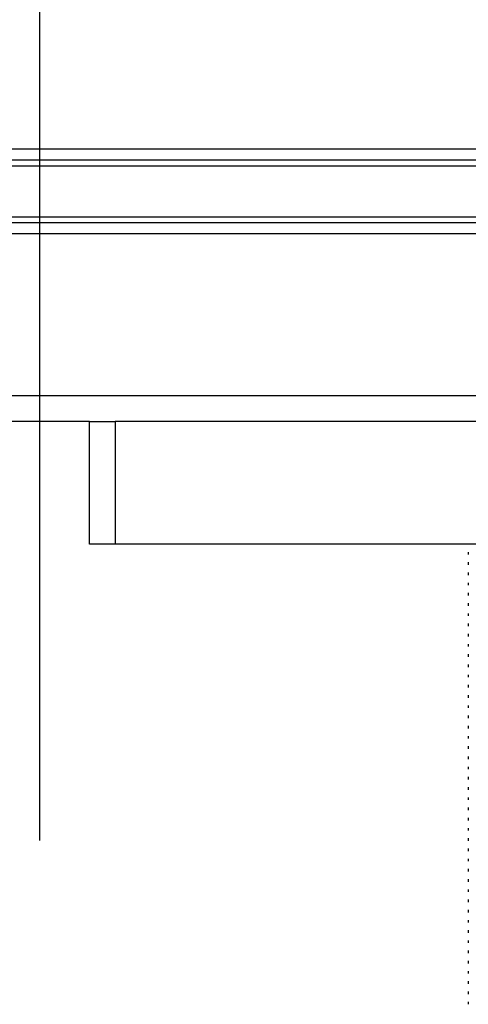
# Model space of a CAD drawing. Header units: millimetres. Extents: x 0 to 420, y 0 to 297.
# Tile 115 of 128: x 319.32 to 320.9, y 196.27 to 199.74. Entities that reach past the tile are written whole.
import ezdxf

# ---------------------------------------------------------------- set-up
doc = ezdxf.new("R2010")
doc.units = ezdxf.units.MM
doc.layers.add('QUOTE', color=174, linetype='Continuous')
doc.styles.add('SLDTEXTSTYLE3', font='TXT', dxfattribs={"width": 0.75})
doc.dimstyles.new('SLDDIMSTYLE0', dxfattribs={"dimtxt": 3, "dimasz": 3, "dimexe": 0, "dimexo": 0.0625, "dimgap": 0.75, "dimtad": 1, "dimdec": 0, "dimlfac": 27.746323, "dimrnd": 1e-09, "dimzin": 12, "dimdsep": 46, "dimtxsty": 'SLDTEXTSTYLE3', "dimsah": 1, "dimcen": 0.09, "dimadec": 0, "dimazin": 3, "dimtfac": 1, "dimtdec": 3, "dimtofl": 0, "dimtmove": 0, "dimatfit": 3, "dimfxl": 0, "dimfrac": 2, "dimtolj": 1, "dimtzin": 12, "dimarcsym": 0})

# ---------------------------------------------------------------- blocks, each defined once
blk = doc.blocks.new('_D')
at = {"layer": 'QUOTE'}
for p, q in [((296.5401, 196.8491), (296.5401, 201.868)), ((319.39, 196.8491), (319.39, 201.868)), ((296.5401, 199.868), (319.39, 199.868))]:
    blk.add_line(p, q, dxfattribs=at)
for points in [[(296.5401, 199.868), (299.5401, 199.368), (299.5401, 200.368)], [(319.39, 199.868), (316.39, 200.368), (316.39, 199.368)]]:
    blk.add_solid(points, dxfattribs=at)
at = {"layer": 'QUOTE', "insert": (304.6401, 203.7352), "char_height": 3, "attachment_point": 1, "style": 'SLDTEXTSTYLE3'}
blk.add_mtext('634', dxfattribs=at)

msp = doc.modelspace()

# ---------------------------------------------------------------- linework, layer by layer
at = {"color": 7, "linetype": 'Continuous', "lineweight": 25}
for p, q in [((322.80885, 199.28751), (296.7153, 199.28751)), ((320.94374, 199.24844), (298.58042, 199.24844)), ((320.94115, 199.22775), (298.583, 199.22775)), ((320.94115, 199.04813), (298.583, 199.04813)), ((320.94374, 199.02744), (298.58042, 199.02744)), ((322.80885, 198.98837), (296.7153, 198.98837)), ((322.80885, 198.41713), (296.7153, 198.41713)), ((319.56518, 198.32703), (299.95898, 198.32703)), ((319.56518, 197.89454), (319.56518, 198.32703)), ((319.56518, 198.32703), (319.65528, 198.32703)), ((319.65528, 198.32703), (319.65528, 197.89454)), ((322.71875, 198.32703), (319.65528, 198.32703)), ((319.65528, 197.89454), (319.56518, 197.89454)), ((322.71875, 197.89454), (319.65528, 197.89454)), ((320.89869, 197.89454), (320.89869, 197.89357)), ((320.89869, 197.86653), (320.89869, 197.85755)), ((320.89869, 197.83048), (320.89869, 197.82149)), ((320.89869, 197.79445), (320.89869, 197.78547)), ((320.89869, 197.7584), (320.89869, 197.74941)), ((320.89869, 197.72237), (320.89869, 197.71338)), ((320.89869, 197.68632), (320.89869, 197.67733)), ((320.89869, 197.65029), (320.89869, 197.6413)), ((320.89869, 197.61424), (320.89869, 197.60525)), ((320.89869, 197.5782), (320.89869, 197.56922)), ((320.89869, 197.54215), (320.89869, 197.53317)), ((320.89869, 197.50612), (320.89869, 197.49714)), ((320.89869, 197.47007), (320.89869, 197.46108)), ((320.89869, 197.43404), (320.89869, 197.42506)), ((320.89869, 197.39799), (320.89869, 197.389)), ((320.89869, 197.36196), (320.89869, 197.35298)), ((320.89869, 197.32591), (320.89869, 197.31692)), ((320.89869, 197.28988), (320.89869, 197.28089)), ((320.89869, 197.25383), (320.89869, 197.24484)), ((320.89869, 197.2178), (320.89869, 197.20881)), ((320.89869, 197.18175), (320.89869, 197.17276)), ((320.89869, 197.14572), (320.89869, 197.13673)), ((320.89869, 197.10966), (320.89869, 197.10068)), ((320.89869, 197.07363), (320.89869, 197.06465)), ((320.89869, 197.03758), (320.89869, 197.02859)), ((320.89869, 197.00155), (320.89869, 196.99257)), ((320.89869, 196.9655), (320.89869, 196.95651)), ((320.89869, 196.92947), (320.89869, 196.92049)), ((320.89869, 196.89342), (320.89869, 196.88443)), ((320.89869, 196.85739), (320.89869, 196.8484)), ((320.89869, 196.82134), (320.89869, 196.81235)), ((320.89869, 196.78531), (320.89869, 196.77632)), ((320.89869, 196.74926), (320.89869, 196.74027)), ((320.89869, 196.71323), (320.89869, 196.70424)), ((320.89869, 196.67717), (320.89869, 196.66819)), ((320.89869, 196.64114), (320.89869, 196.63216)), ((320.89869, 196.60509), (320.89869, 196.5961)), ((320.89869, 196.56906), (320.89869, 196.56008)), ((320.89869, 196.53301), (320.89869, 196.52402)), ((320.89869, 196.49698), (320.89869, 196.488)), ((320.89869, 196.46093), (320.89869, 196.45194)), ((320.89869, 196.4249), (320.89869, 196.41591)), ((320.89869, 196.38885), (320.89869, 196.37986)), ((320.89869, 196.35282), (320.89869, 196.34383)), ((320.89869, 196.31677), (320.89869, 196.30778)), ((320.89869, 196.28074), (320.89869, 196.27175))]:
    msp.add_line(p, q, dxfattribs=at)

# ---------------------------------------------------------------- dimensions: what is measured, and where the dimension line sits
at = {"layer": 'QUOTE'}
dim = msp.add_linear_dim(base=(319.39, 199.86801), p1=(296.54012, 194.84909), p2=(319.39, 194.84909), dimstyle='SLDDIMSTYLE0', dxfattribs=at)
dim.commit()
dim.dimension.update_dxf_attribs({"geometry": '_D', "text_midpoint": (307.96506, 199.86801), "dimtype": 160})

doc.saveas('drawing.dxf')
